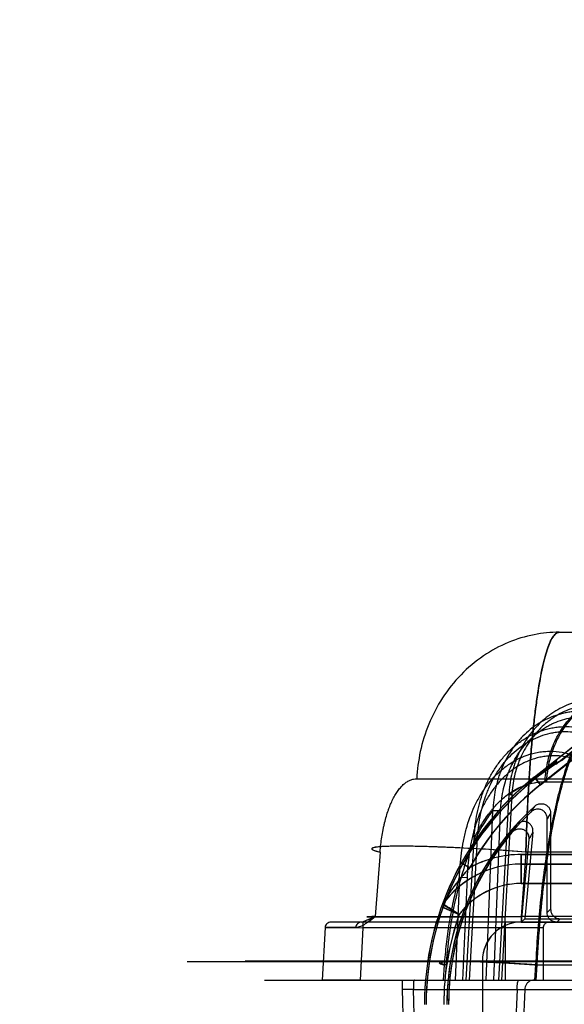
# Model space of a CAD drawing. Header units: millimetres. Extents: x 0 to 297, y 0 to 210.
# Tile 188 of 256: x 55.306 to 55.56, y 161.194 to 161.653. Entities that reach past the tile are written whole.
import ezdxf

# ---------------------------------------------------------------- set-up
doc = ezdxf.new("R2010")
doc.units = ezdxf.units.MM
doc.header["$LTSCALE"] = 16.335
doc.layers.get('0').update_dxf_attribs({"linetype": 'CONTINUOUS'})
for name, color, linetype in [('AXES_REF', 7, 'CONTINUOUS'), ('INTFCLR_1', 7, 'CONTINUOUS'), ('INTFCLR_144815', 7, 'CONTINUOUS'), ('INTFCLR_72935', 7, 'CONTINUOUS')]:
    doc.layers.add(name, color=color, linetype=linetype)

msp = doc.modelspace()

# ---------------------------------------------------------------- linework, layer by layer
at = {"color": 7, "linetype": 'Continuous'}
for radius in [8.7262453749, 8.7255, 8.6696226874]:
    msp.add_circle((57.5376079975, 154.4105885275), radius, dxfattribs=at)
msp.add_arc((57.5376079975, 154.4105885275), 8.64, 278.2771290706, 261.7228709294, dxfattribs=at)
at = {"layer": 'AXES_REF', "color": 9, "linetype": 'Continuous'}
msp.add_circle((57.5376079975, 154.4105885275), 7.9600610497, dxfattribs=at)
at = {"layer": 'INTFCLR_1', "color": 9, "linetype": 'Continuous'}
for p, q in [((55.6473593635, 161.3803803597), (55.545704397, 161.3001264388)), ((55.5484927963, 161.2965944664), (55.6406468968, 161.3693477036)), ((55.545704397, 161.3001264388), (55.5484927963, 161.2965944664)), ((55.5393563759, 161.2505885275), (55.5393563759, 161.2640885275)), ((55.5393563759, 161.2640885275), (55.6224201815, 161.2640885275)), ((55.5115909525, 161.2601695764), (55.5155164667, 161.2579694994)), ((55.6327173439, 161.2595885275), (55.5393563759, 161.2595885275)), ((55.5393563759, 161.2505885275), (55.6327173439, 161.2505885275))]:
    msp.add_line(p, q, dxfattribs=at)
at = {"layer": 'INTFCLR_1', "color": 6, "linetype": 'Continuous'}
for p, q in [((55.5581690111, 161.3079450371), (55.6481139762, 161.3789542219)), ((55.5448907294, 161.2745114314), (55.5410994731, 161.2341754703)), ((55.5429808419, 161.2711499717), (55.5393563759, 161.2325885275)), ((55.5410994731, 161.2341754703), (55.5393563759, 161.2325885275)), ((55.539356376, 161.2325885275), (55.6204798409, 161.2325885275)), ((55.5410994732, 161.2341754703), (55.6204798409, 161.2341754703)), ((55.5213563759, 161.2145885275), (55.5213563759, 161.1830885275))]:
    msp.add_line(p, q, dxfattribs=at)
for centre, radius, start, end in [((55.6293563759, 161.1941672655), 0.134212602, 122.0329894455, 179.9999999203), ((55.6293563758, 161.1941672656), 0.1304999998, 128.2901631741, 150.7312980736), ((55.6293563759, 161.1941672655), 0.124537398, 137.8164171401, 179.9999999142), ((55.6293563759, 161.1941672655), 0.12375, 139.6328292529, 180.0000000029), ((55.5393563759, 161.2145885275), 0.018, 90.0000001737, 180.0000001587)]:
    msp.add_arc(centre, radius, start, end, dxfattribs=at)
at = {"layer": 'INTFCLR_1', "color": 9, "linetype": 'Continuous'}
for centre, radius, start, end in [((55.6293563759, 161.1941672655), 0.135, 128.2901631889, 179.9999999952), ((55.6943508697, 161.1848120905), 0.1827065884, 149.4080691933, 150.6666944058), ((55.69934873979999, 161.1845294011), 0.1787569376, 149.7763642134, 151.0155784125), ((55.5393563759, 161.2145885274), 0.0495, 89.9999999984, 118.7908895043), ((55.5393563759, 161.2145885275), 0.045, 89.99999998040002, 144.0578067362), ((55.5393563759, 161.2145885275), 0.036, 90.00000009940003, 143.0620214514), ((55.50656718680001, 161.2383607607), 0.0045, 144.057806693, 160.2055077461), ((55.2618229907, 160.8461217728), 0.4626661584, 57.4752100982, 58.5931336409), ((57.26378945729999, 165.1966552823), 4.3311386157, 246.0025547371, 246.121948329), ((55.6293563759, 161.1941672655), 0.126, 160.5020242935, 180.0000000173)]:
    msp.add_arc(centre, radius, start, end, dxfattribs=at)
at = {"layer": 'INTFCLR_1', "color": 6, "linetype": 'Continuous'}
msp.add_ellipse((55.6016150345, 161.229306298), major_axis=(-0.0559106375, 0.0708201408), ratio=0.8682237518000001, start_param=-0.1878270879, end_param=-5e-10, dxfattribs=at)
for points, knots in [([(55.54489073, 161.2745114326), (55.54494057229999, 161.2750417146), (55.5448724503, 161.2761001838), (55.5442718, 161.2775273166), (55.5432660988, 161.2786253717), (55.5419722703, 161.2793038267), (55.54050615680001, 161.2795094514), (55.5387332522, 161.2791624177), (55.5376109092, 161.2783870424), (55.5370745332, 161.2777951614)], [0, 0, 0, 0, 0.1412502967, 0.2754033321, 0.4031289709, 0.5283375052, 0.6553047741, 0.7881685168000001, 1, 1, 1, 1]), ([(55.53507007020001, 161.2743180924), (55.5354290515, 161.2747403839), (55.5362928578, 161.2754833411), (55.5378478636, 161.2760935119), (55.5394527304, 161.2761198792), (55.5409503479, 161.2755845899), (55.5421232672, 161.2745423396), (55.5429212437, 161.2730045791), (55.5430433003, 161.2718144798), (55.5429808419, 161.2711499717)], [0, 0, 0, 0, 0.1447218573, 0.291633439, 0.4273440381, 0.5548339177, 0.6984010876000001, 0.8257248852, 1, 1, 1, 1])]:
    msp.add_open_spline(points, degree=3, knots=knots, dxfattribs=at)
at = {"layer": 'INTFCLR_1', "color": 9, "linetype": 'Continuous'}
msp.add_open_spline([(55.515516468, 161.2579695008), (55.5148792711, 161.2573072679), (55.5136140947, 161.2559524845), (55.5117648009, 161.2538433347), (55.5099563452, 161.251636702), (55.5082096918, 161.2493448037), (55.5065531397, 161.2469952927), (55.505265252, 161.2450122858), (55.5040534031, 161.243022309), (55.5033674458, 161.2418183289), (55.5029239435, 161.2410021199)], degree=3, knots=[0, 0, 0, 0, 0.1300951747, 0.2623599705, 0.3970211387, 0.5338913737, 0.6701900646, 0.8038829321, 0.8685247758, 1, 1, 1, 1], dxfattribs=at)
at = {"layer": 'INTFCLR_144815', "color": 9, "linetype": 'Continuous'}
for p, q in [((55.5571931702, 161.3675885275), (55.8432279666, 161.3675885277)), ((55.4907648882, 161.2993567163), (56.7643059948, 161.2993567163)), ((55.5504987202, 161.2979436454), (56.6860337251, 161.2979436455)), ((55.53368257, 161.2919136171), (55.5289183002, 161.2055885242)), ((55.5350338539, 161.2918194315), (55.5302772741, 161.2055885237)), ((55.5350338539, 161.2918194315), (55.53350740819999, 161.291921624)), ((55.5230404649, 161.2055885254), (55.5262769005, 161.2846561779)), ((55.5262769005, 161.2846561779), (55.5298514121, 161.2845619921)), ((55.52661664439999, 161.2055885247), (55.5298514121, 161.2845619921)), ((55.51383879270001, 161.2055885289), (55.5174963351, 161.2715994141)), ((55.5153827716, 161.205588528), (55.5190334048, 161.2715052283)), ((55.5172353, 161.2716092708), (55.5190334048, 161.2715052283)), ((55.4736829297, 161.2652408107), (55.4713933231, 161.2351471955)), ((55.5416180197, 161.2652408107), (55.5394059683, 161.235147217)), ((55.5860115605, 161.2652408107), (55.5416180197, 161.2652408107)), ((55.5106960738, 161.2534520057), (55.5086469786, 161.2055885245)), ((55.5106960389, 161.2534519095), (55.51419076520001, 161.2533578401)), ((55.51419076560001, 161.2533578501), (55.51214454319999, 161.2055885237)), ((55.6485866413, 161.2325885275), (55.450358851, 161.2325885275)), ((55.4656808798, 161.2325885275), (55.4656808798, 161.2298885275)), ((55.53940596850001, 161.2351472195), (55.46878344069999, 161.235121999)), ((55.5320063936, 161.2325885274), (55.5320063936, 161.2055885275)), ((55.53940596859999, 161.2351472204), (55.53940596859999, 161.2325885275)), ((55.5871075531, 161.2351472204), (55.53940596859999, 161.2351472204)), ((55.44807295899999, 161.2300298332), (55.4467607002, 161.2055885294)), ((55.46235278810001, 161.2300298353), (55.448072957, 161.2300298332)), ((55.44807295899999, 161.2300298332), (55.4656808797, 161.2298885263)), ((55.4656808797, 161.2298885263), (55.4643776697, 161.2055885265)), ((55.55000639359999, 161.2298885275), (55.4656808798, 161.2298885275)), ((55.5497105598, 161.2298885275), (55.5497105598, 161.2055885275)), ((55.3837621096, 161.2142743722), (55.8519988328, 161.2142743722)), ((55.4107600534, 161.2145099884), (55.8628905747, 161.2145099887)), ((55.5031703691, 161.2055885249), (55.50370277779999, 161.212653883)), ((55.5044278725, 161.2126538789), (55.50389583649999, 161.2055885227)), ((55.5461419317, 161.2126538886), (55.5456211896, 161.2055885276)), ((55.5461420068, 161.2126538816), (55.5879058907, 161.2126538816)), ((55.5463558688, 161.2055885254), (55.5468762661, 161.2126538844)), ((55.4197597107, 161.2055885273), (56.8759939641, 161.2055885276)), ((55.4840349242, 161.2055885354), (55.48394289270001, 161.2012455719)), ((55.4892212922, 161.2012455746), (55.4839428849, 161.2012455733)), ((55.4839428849, 161.2012455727), (55.48457331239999, 161.1785885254)), ((55.4892212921, 161.2012455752), (55.6739070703, 161.2012455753)), ((55.4898526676, 161.1785885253), (55.4892212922, 161.2012455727)), ((55.5375206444, 161.2012455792), (55.5365990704, 161.1785885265)), ((55.5375206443, 161.2012455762), (55.541083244, 161.2012455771))]:
    msp.add_line(p, q, dxfattribs=at)
at = {"layer": 'INTFCLR_144815', "color": 7, "linetype": 'Continuous'}
for p, q in [((55.4674090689, 161.2334536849), (55.471392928, 161.2351472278)), ((55.4690374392, 161.2333289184), (55.4713929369, 161.2351472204)), ((55.44807295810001, 161.2300298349), (55.4656808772, 161.229888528)), ((55.4565945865, 161.2055885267), (55.4467607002, 161.2055885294)), ((55.4643776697, 161.2055885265), (55.4565945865, 161.2055885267))]:
    msp.add_line(p, q, dxfattribs=at)
at = {"layer": 'INTFCLR_144815', "color": 6, "linetype": 'Continuous'}
msp.add_line((55.5410832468, 161.201245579), (55.54016267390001, 161.1785885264), dxfattribs=at)
at = {"layer": 'INTFCLR_144815', "color": 9, "linetype": 'Continuous'}
for points, knots in [([(55.5571931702, 161.3675885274), (55.5532547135, 161.3675885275), (55.54511424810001, 161.3668023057), (55.533062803, 161.3631582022), (55.52145350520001, 161.356867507), (55.5110254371, 161.348082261), (55.50241857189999, 161.3372574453), (55.4960616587, 161.3250705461), (55.49210874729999, 161.3122958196), (55.4909706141, 161.3036056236), (55.4907648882, 161.2993567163)], [0, 0, 0, 0, 0.1126275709, 0.232195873, 0.3577199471, 0.4875755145, 0.6194790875, 0.750682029, 0.8783521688, 1, 1, 1, 1]), ([(55.5416180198, 161.2652408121), (55.54166206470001, 161.2670322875), (55.54173568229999, 161.2697152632), (55.5418492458, 161.2732857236), (55.542031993, 161.2785398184), (55.5423564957, 161.2862551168), (55.5429022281, 161.2963127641), (55.543398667, 161.3036826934), (55.5437660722, 161.3084813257), (55.5440143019, 161.3115699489), (55.5444594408, 161.3167399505), (55.54514983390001, 161.323778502), (55.5460763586, 161.3317258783), (55.5468584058, 161.3373713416), (55.5474127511, 161.3409237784), (55.54776950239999, 161.3431086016), (55.5483838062, 161.3466261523), (55.5492979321, 161.3512158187), (55.5504854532, 161.3560917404), (55.5514742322, 161.3593402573), (55.5521704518, 161.3612319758), (55.5525901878, 161.3622921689), (55.5532769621, 161.3638457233), (55.5542785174, 161.3656308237), (55.5556050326, 161.3671471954), (55.5567130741, 161.3675885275), (55.5571931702, 161.3675885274)], [0, 0, 0, 0, 0.0510542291, 0.0764656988, 0.1017730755, 0.2008328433, 0.2964614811, 0.3887282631, 0.411268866, 0.4335735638, 0.477006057, 0.5591051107, 0.63505216, 0.7049456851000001, 0.7214605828, 0.7374846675, 0.7680145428, 0.8231897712, 0.8707761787, 0.9109480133, 0.9198311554, 0.9281998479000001, 0.9434305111, 0.968202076, 0.9863221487, 1, 1, 1, 1]), ([(55.5571931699, 161.3675885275), (55.5567122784, 161.3675885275), (55.5555978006, 161.3671439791), (55.55457670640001, 161.3659695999), (55.5537498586, 161.3646923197), (55.5528170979, 161.3629026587), (55.5517065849, 161.360099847), (55.5507311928, 161.3568983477), (55.5500665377, 161.3543427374), (55.5496725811, 161.3527035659), (55.5490437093, 161.3499446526), (55.5481480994, 161.3454348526), (55.54707315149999, 161.3389244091), (55.5463464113, 161.3336733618), (55.5458783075, 161.3299305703), (55.54555796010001, 161.3272545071), (55.54500965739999, 161.3223581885), (55.54429626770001, 161.3150631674), (55.543680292, 161.307524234), (55.54329073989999, 161.3020373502), (55.5430768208, 161.2987863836), (55.5427641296, 161.2937767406), (55.5423508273, 161.286135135), (55.5419165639, 161.2757773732), (55.5417050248, 161.2687825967), (55.5416180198, 161.2652408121)], [0, 0, 0, 0, 0.013700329, 0.0319896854, 0.0436476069, 0.0570671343, 0.0893925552, 0.1293707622, 0.1523525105, 0.1646162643, 0.1773984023, 0.2329669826, 0.2955698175, 0.3653665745, 0.3839757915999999, 0.4030306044, 0.4421500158, 0.5243389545, 0.6118418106, 0.6576374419, 0.6810495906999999, 0.7046601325, 0.8006369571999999, 0.8990660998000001, 1, 1, 1, 1]), ([(55.55049872, 161.2979436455), (55.55062160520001, 161.3005975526), (55.5512997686, 161.3060181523), (55.553656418, 161.3139928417), (55.5574470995, 161.3216034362), (55.56258278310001, 161.3283694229), (55.5688128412, 161.3338675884), (55.5757546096, 161.3378095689), (55.5818642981, 161.3397436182), (55.5861148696, 161.3403853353), (55.5884676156, 161.3405599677), (55.589627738, 161.3405885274), (55.59020280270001, 161.3405885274)], [0, 0, 0, 0, 0.1241681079, 0.2540877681, 0.3868697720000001, 0.5193465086, 0.6486219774, 0.7725260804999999, 0.8897785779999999, 0.9457892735, 0.9731232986, 1, 1, 1, 1]), ([(55.5908668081, 161.3405885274), (55.588510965, 161.3405885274), (55.5836319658, 161.3400951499), (55.5764152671, 161.3378097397), (55.5694691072, 161.3338677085), (55.56323740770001, 161.3283697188), (55.55809963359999, 161.3216033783), (55.5543078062, 161.3139940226), (55.5523223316, 161.3072761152), (55.5515414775, 161.3025472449), (55.5512984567, 161.3002241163), (55.5512000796, 161.2989167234), (55.55116374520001, 161.2982672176), (55.5511487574, 161.2979436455)], [0, 0, 0, 0, 0.1100914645, 0.2273674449, 0.3512897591, 0.4805754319, 0.6130534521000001, 0.7458289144, 0.8757367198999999, 0.9387342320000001, 0.9696026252, 0.9848628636, 1, 1, 1, 1]), ([(55.5793146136, 161.3362812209), (55.5764913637, 161.336608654), (55.5721687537, 161.336600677), (55.56724572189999, 161.3357196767), (55.56447192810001, 161.3349725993), (55.5603628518, 161.333608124), (55.5564332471, 161.3316482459), (55.5528271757, 161.3291928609), (55.5504792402, 161.3274036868), (55.5477152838, 161.3249290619), (55.5452081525, 161.3221714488), (55.5433572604, 161.3198042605), (55.5407361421, 161.3160873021), (55.5385634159, 161.3120368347), (55.5368737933, 161.3077839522), (55.53586569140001, 161.304864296), (55.5344462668, 161.2996342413), (55.5338292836, 161.2950049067), (55.53368257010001, 161.291913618)], [0, 0, 0, 0, 0.1195687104, 0.1796928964, 0.2100658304, 0.2403376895, 0.3618120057, 0.3928294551, 0.4238606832, 0.485935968, 0.5486059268, 0.5803730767, 0.612299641, 0.7399176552, 0.772238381, 0.8048151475, 0.8698047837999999, 1, 1, 1, 1]), ([(55.57821658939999, 161.3337144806), (55.575560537, 161.3340220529), (55.5714925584, 161.3340124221), (55.5668594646, 161.3331803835), (55.5642471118, 161.3324751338), (55.5603736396, 161.3311873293), (55.55666861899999, 161.3293380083), (55.5532660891, 161.327023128), (55.55104843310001, 161.3253353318), (55.5484365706, 161.3230002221), (55.5460639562, 161.3203994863), (55.5443110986, 161.3181659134), (55.5418249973, 161.314657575), (55.5397587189, 161.3108345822), (55.5381440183, 161.306819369), (55.5371774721, 161.3040617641), (55.5358081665, 161.2991199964), (55.5351956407, 161.2947438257), (55.5350338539, 161.2918194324)], [0, 0, 0, 0, 0.1191395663, 0.1791054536, 0.2094124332, 0.2396275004, 0.3609596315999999, 0.3919631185, 0.4229886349, 0.4850747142, 0.5477804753, 0.5795754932, 0.6115362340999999, 0.7393483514, 0.7717279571, 0.8043681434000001, 0.8694952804, 1, 1, 1, 1]), ([(55.5733783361, 161.330132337), (55.5704222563, 161.330676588), (55.56661097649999, 161.3308913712), (55.5621228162, 161.3304249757), (55.5591616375, 161.3299275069), (55.555528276, 161.3289585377), (55.5520310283, 161.3275450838), (55.5493335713, 161.3261599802), (55.54539458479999, 161.3238286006), (55.5417884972, 161.3209051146), (55.5386319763, 161.3175407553), (55.5366155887, 161.3151469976), (55.5334084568, 161.3106653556), (55.5308898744, 161.3057023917), (55.5292392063, 161.3012358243), (55.5282647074, 161.2981737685), (55.52691888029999, 161.2927015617), (55.52637852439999, 161.2878769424), (55.5262768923, 161.2846561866)], [0, 0, 0, 0, 0.1211895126, 0.151636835, 0.1819146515, 0.2421699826, 0.3028393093, 0.3336065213, 0.3643565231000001, 0.4873455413, 0.5186998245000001, 0.5503572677, 0.6134640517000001, 0.7405722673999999, 0.7730161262, 0.8054479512, 0.8700775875, 1, 1, 1, 1]), ([(55.5298514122, 161.2845619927), (55.52997719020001, 161.2876274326), (55.5305270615, 161.2922140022), (55.5318376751, 161.2974133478), (55.532778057, 161.3003194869), (55.5343630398, 161.3045536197), (55.5367652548, 161.3092553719), (55.539811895, 161.3135024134), (55.54172397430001, 161.315768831), (55.5447115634, 161.3189507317), (55.5481192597, 161.3217175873), (55.5518403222, 161.3239243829), (55.5543842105, 161.3252346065), (55.5576803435, 161.3265714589), (55.5611036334, 161.3274888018), (55.5638919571, 161.3279603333), (55.5681128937, 161.3284029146), (55.5716974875, 161.3282019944), (55.57447635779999, 161.3276885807)], [0, 0, 0, 0, 0.1307039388, 0.1956436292, 0.228211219, 0.2607779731, 0.3882428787, 0.4514455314, 0.4831291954, 0.5144954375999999, 0.6373872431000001, 0.6680726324, 0.6987582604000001, 0.7592205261, 0.8192108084, 0.8493332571, 0.8796108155, 1, 1, 1, 1]), ([(55.5468763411, 161.2126538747), (55.5469579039, 161.2143140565), (55.54713492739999, 161.2176273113), (55.5475428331, 161.2241947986), (55.5483841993, 161.2353791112), (55.5496617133, 161.2479175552), (55.5510858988, 161.25865517), (55.5518655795, 161.2638700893), (55.55232917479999, 161.2667972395), (55.5534636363, 161.2736957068), (55.5555697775, 161.2847282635), (55.5584180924, 161.296043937), (55.5605358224, 161.3029960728), (55.561911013, 161.3071973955), (55.5643113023, 161.3137936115), (55.5679578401, 161.3219404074), (55.57154439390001, 161.327733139), (55.5733783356, 161.3301323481)], [0, 0, 0, 0, 0.0409634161, 0.0817682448, 0.1621610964, 0.3173623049, 0.3922819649, 0.429081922, 0.4473061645, 0.4653182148, 0.6013741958, 0.7239826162, 0.7526347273, 0.7804673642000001, 0.8329182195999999, 0.9255775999, 1, 1, 1, 1]), ([(55.5174963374, 161.2715994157), (55.5176491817, 161.2750754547), (55.5183958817, 161.2820161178), (55.520373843, 161.2896356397), (55.52221510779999, 161.2945315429), (55.5235856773, 161.2977368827), (55.5255585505, 161.3016042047), (55.5278930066, 161.3052588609), (55.5299785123, 161.3080237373), (55.5321949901, 161.3106576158), (55.5352064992, 161.3136906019), (55.5385360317, 161.3163415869), (55.5413719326, 161.3182025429), (55.544315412, 161.3198761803), (55.5481667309, 161.3215934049), (55.55220089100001, 161.3227721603), (55.5554966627, 161.3233692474), (55.55883482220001, 161.3237323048), (55.5630490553, 161.3237338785), (55.5663831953, 161.3232474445), (55.5680245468, 161.3228860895)], [0, 0, 0, 0, 0.1270359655, 0.2540180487, 0.2860764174, 0.3179689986, 0.3812600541, 0.4443491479, 0.4760170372, 0.5076518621, 0.569982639, 0.6317207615, 0.6626474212, 0.6937541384, 0.7552738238, 0.8161324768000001, 0.8466883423, 0.8774741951, 0.9386376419, 1, 1, 1, 1]), ([(55.5190334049, 161.2715052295), (55.51921981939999, 161.2748549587), (55.51999433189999, 161.2815254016), (55.5219335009, 161.288842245), (55.5237150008, 161.2935329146), (55.5250342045, 161.2965956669), (55.5269239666, 161.300287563), (55.5291529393, 161.3037753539), (55.531139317, 161.3064122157), (55.5332453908, 161.3089212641), (55.5361024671, 161.3118084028), (55.5392568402, 161.3143341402), (55.5419406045, 161.3161067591), (55.5447220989, 161.3176985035), (55.54835667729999, 161.3193343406), (55.5521634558, 161.3204579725), (55.5552703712, 161.3210296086), (55.5584132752, 161.321378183), (55.5623784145, 161.3213866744), (55.5655145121, 161.3209283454), (55.567057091, 161.3205872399)], [0, 0, 0, 0, 0.128678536, 0.2567629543, 0.2890226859, 0.3210857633, 0.3846329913, 0.4478671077, 0.4795655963, 0.5112040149, 0.5734604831, 0.6350153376, 0.6658081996, 0.6967504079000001, 0.7578619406, 0.8182111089, 0.8484726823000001, 0.8789389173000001, 0.9394047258, 1, 1, 1, 1]), ([(55.5106960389, 161.2534519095), (55.51081584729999, 161.2572307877), (55.5112448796, 161.2629040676), (55.5123149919, 161.2694492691), (55.5131169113, 161.2731645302), (55.5145136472, 161.2786649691), (55.51675200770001, 161.2849280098), (55.5198322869, 161.2907851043), (55.5218498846, 161.2939814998), (55.5240302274, 161.2970477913), (55.5264644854, 161.2999143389), (55.5291499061, 161.3025263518), (55.5319865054, 161.3049397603), (55.53505525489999, 161.3070503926), (55.5383231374, 161.3087948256), (55.54169955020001, 161.3102762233), (55.54523567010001, 161.3113504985), (55.548858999, 161.3119752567), (55.5525249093, 161.3122947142), (55.557150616, 161.3121085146), (55.56077191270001, 161.3113373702), (55.5625411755, 161.3108060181)], [0, 0, 0, 0, 0.1263176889, 0.1896567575, 0.2214533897, 0.2532710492, 0.3792700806, 0.4423517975, 0.4740328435, 0.5054936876, 0.5680123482, 0.5993182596, 0.6305764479, 0.6923759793, 0.7232559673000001, 0.7542350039, 0.8154680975, 0.8460950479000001, 0.8769616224, 0.9382797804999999, 1, 1, 1, 1]), ([(55.5635086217, 161.308748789), (55.5618481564, 161.3092534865), (55.5584449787, 161.309984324), (55.5540948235, 161.3101553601), (55.5506449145, 161.309846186), (55.5472292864, 161.3092447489), (55.54389405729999, 161.3082152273), (55.5407083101, 161.3067977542), (55.5376184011, 161.3051265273), (55.5347137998, 161.303107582), (55.5320290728, 161.3007967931), (55.5294787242, 161.2982939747), (55.527165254, 161.2955461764), (55.525088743, 161.2926067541), (55.5231609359, 161.2895361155), (55.5202051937, 161.2838937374), (55.5180428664, 161.2778599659), (55.5166774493, 161.2725506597), (55.51588385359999, 161.2689490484), (55.5148038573, 161.2625770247), (55.5143552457, 161.2570478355), (55.51419076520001, 161.2533578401)], [0, 0, 0, 0, 0.0605759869, 0.1208195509, 0.1511838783, 0.1813429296, 0.2417568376, 0.2723830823, 0.3029546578, 0.364270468, 0.395354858, 0.4265274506, 0.488916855, 0.5203769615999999, 0.5521029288, 0.6154045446, 0.7423768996, 0.7745526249, 0.8067629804, 0.8710742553, 1, 1, 1, 1]), ([(55.5625411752, 161.3108060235), (55.5614825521, 161.3080220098), (55.55995785, 161.3035477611), (55.5583634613, 161.2981481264), (55.55741839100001, 161.2946935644), (55.5559785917, 161.2891477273), (55.5544062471, 161.2821958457), (55.5528783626, 161.2742942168), (55.5517927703, 161.2680539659), (55.550818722, 161.2618480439), (55.5495630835, 161.252879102), (55.5482225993, 161.2413286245), (55.54697448, 161.2271300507), (55.5463813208, 161.2175230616), (55.5461419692, 161.2126538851)], [0, 0, 0, 0, 0.0894776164, 0.1418886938, 0.1691245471, 0.1970664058, 0.3140128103, 0.3831519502, 0.4388267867, 0.5042844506, 0.5718586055, 0.7108822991, 0.8535472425, 1, 1, 1, 1]), ([(55.4736829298, 161.2652408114), (55.4737730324, 161.2664231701), (55.4739955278, 161.2687600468), (55.47445881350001, 161.2722150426), (55.4749031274, 161.274758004), (55.4752398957, 161.2764235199), (55.47547139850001, 161.2775084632), (55.47589536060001, 161.2793445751), (55.4765676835, 161.2818676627), (55.4773443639, 161.2842938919), (55.478020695, 161.2861352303), (55.4787084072, 161.2878485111), (55.4796153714, 161.2898389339), (55.4808043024, 161.2920170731), (55.48187785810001, 161.293648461), (55.4827766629, 161.2948117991), (55.483654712, 161.2958322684), (55.4847828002, 161.296938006), (55.4860007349, 161.2978444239), (55.4869945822, 161.2984123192), (55.4879713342, 161.2988647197), (55.4892237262, 161.2992520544), (55.4902568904, 161.2993563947), (55.4907648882, 161.2993567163)], [0, 0, 0, 0, 0.08712088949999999, 0.1724187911, 0.2560556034, 0.2767237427, 0.2972609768, 0.3375601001, 0.4151643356, 0.4890306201, 0.5246350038, 0.559266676, 0.6246546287, 0.6852087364, 0.7414200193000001, 0.76791806, 0.7931714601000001, 0.8402918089, 0.8836711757, 0.9042761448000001, 0.9242977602, 0.9626769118, 1, 1, 1, 1]), ([(55.5174963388, 161.2715994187), (55.5184601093, 161.2735937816), (55.5205133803, 161.2774660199), (55.5232019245, 161.2815692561), (55.5251369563, 161.2841049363), (55.5260182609, 161.2851921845), (55.5269889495, 161.2863266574), (55.52889832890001, 161.2884227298), (55.5319821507, 161.2912901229), (55.5356474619, 161.2938022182), (55.5383056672, 161.2951741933), (55.53983141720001, 161.2958418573), (55.5421094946, 161.2967241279), (55.5456472, 161.2976704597), (55.5488847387, 161.2979436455), (55.55049872, 161.2979436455)], [0, 0, 0, 0, 0.1489683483, 0.2944108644, 0.3292432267, 0.3634630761, 0.3885221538, 0.4296476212, 0.5541283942, 0.6707652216, 0.727181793, 0.7550842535, 0.7827361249, 0.8914540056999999, 1, 1, 1, 1]), ([(55.5511487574, 161.2979436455), (55.5496064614, 161.2979428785), (55.5465229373, 161.2976953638), (55.5419979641, 161.2965401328), (55.5376621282, 161.294620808), (55.5349735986, 161.2928838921), (55.53368257, 161.2919136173)], [0, 0, 0, 0, 0.2462311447, 0.4912230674, 0.7421633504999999, 1, 1, 1, 1]), ([(55.5262768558, 161.2846562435), (55.52483535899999, 161.2828715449), (55.5226232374, 161.279723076), (55.5202911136, 161.2757052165), (55.5188234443, 161.2728908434), (55.5165972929, 161.2683014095), (55.5135843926, 161.2607956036), (55.51133491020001, 161.253375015), (55.51013167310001, 161.2487504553), (55.5096432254, 161.2468002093), (55.5088231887, 161.2433291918), (55.50732879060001, 161.2361877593), (55.50598961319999, 161.2278215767), (55.50511419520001, 161.2203512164), (55.5046930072, 161.2159707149), (55.5045112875, 161.21376102), (55.50442787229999, 161.212653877)], [0, 0, 0, 0, 0.090281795, 0.150978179, 0.1827391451, 0.2151716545, 0.3516918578, 0.5004393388, 0.5199902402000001, 0.5397442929, 0.5795570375, 0.6603392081, 0.82682356, 0.9127508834, 0.9563068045, 1, 1, 1, 1]), ([(55.5416180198, 161.2652408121), (55.5365412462, 161.2656136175), (55.5262038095, 161.2663156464), (55.5133021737, 161.2670383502), (55.5030604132, 161.2674938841), (55.4958711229, 161.2677494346), (55.48929589, 161.2679095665), (55.48351882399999, 161.2679712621), (55.4786850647, 161.2679267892), (55.4753059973, 161.2678082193), (55.47314499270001, 161.2676413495), (55.4719555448, 161.2675165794), (55.4710119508, 161.2673423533), (55.4703448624, 161.2672139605), (55.4695564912, 161.2667341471), (55.4706085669, 161.2660452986), (55.4717900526, 161.2657276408), (55.4729937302, 161.2653970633), (55.4736829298, 161.2652408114)], [0, 0, 0, 0, 0.2001520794, 0.4073868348, 0.5080600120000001, 0.6032432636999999, 0.6902388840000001, 0.7666588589, 0.830409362, 0.8802503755, 0.8996750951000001, 0.9154428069, 0.9276356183, 0.9363697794, 0.9447333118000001, 0.9535089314, 0.9722135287, 1, 1, 1, 1]), ([(55.5416180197, 161.2652408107), (55.5359872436, 161.2656542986), (55.5250413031, 161.2663913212), (55.5116430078, 161.2671221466), (55.50162252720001, 161.267549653), (55.49488494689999, 161.2677768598), (55.488806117, 161.2679165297), (55.4834703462, 161.2679684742), (55.478957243, 161.2679307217), (55.4753153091, 161.2678120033), (55.4726301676, 161.2676059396), (55.4709414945, 161.2673720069), (55.47014789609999, 161.2670995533), (55.469800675, 161.2668966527), (55.4698327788, 161.2665500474), (55.4701853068, 161.2663276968), (55.47069939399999, 161.2660724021), (55.47148191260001, 161.2658070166), (55.4724968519, 161.2655191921), (55.4732612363, 161.265336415), (55.4736829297, 161.2652408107)], [0, 0, 0, 0, 0.2218662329, 0.4311005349, 0.5272704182, 0.6159927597, 0.6960067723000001, 0.7662186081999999, 0.8256320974, 0.8734663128, 0.9090779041, 0.9321468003, 0.9390321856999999, 0.943167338, 0.9461165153, 0.9508379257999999, 0.9584446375, 0.9691545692, 0.983008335, 1, 1, 1, 1]), ([(55.50370277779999, 161.2126538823), (55.5039476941, 161.2159033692), (55.5045612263, 161.2223186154), (55.5058642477, 161.231790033), (55.5072705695, 161.2394860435), (55.50859033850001, 161.245457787), (55.5096170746, 161.2495952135), (55.5103451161, 161.2522385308), (55.5106959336, 161.2534516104)], [0, 0, 0, 0, 0.235788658, 0.4661480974, 0.691585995, 0.8016394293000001, 0.9086289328, 1, 1, 1, 1]), ([(55.4507077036, 161.2325885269), (55.4503878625, 161.2325885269), (55.4497153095, 161.2324616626), (55.4488406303, 161.231894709), (55.4482464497, 161.2310310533), (55.44808966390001, 161.2303560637), (55.44807295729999, 161.2300298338)], [0, 0, 0, 0, 0.238267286, 0.4963132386, 0.7566549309, 1, 1, 1, 1]), ([(55.4649353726, 161.232588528), (55.4646216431, 161.232588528), (55.4639599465, 161.2324608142), (55.4631022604, 161.231891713), (55.4625218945, 161.2310283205), (55.4623691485, 161.2303557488), (55.46235278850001, 161.2300298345)], [0, 0, 0, 0, 0.2360867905, 0.4931181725, 0.7544352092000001, 1, 1, 1, 1]), ([(55.471392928, 161.2351472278), (55.4706872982, 161.2351413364), (55.46963057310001, 161.2351303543), (55.4685090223, 161.2351202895), (55.4668171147, 161.2350805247), (55.4688790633, 161.2350672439), (55.4702568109, 161.23505918), (55.47284202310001, 161.2350516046), (55.4755803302, 161.2350482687), (55.478310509, 161.2350464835), (55.4816062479, 161.2350457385), (55.4862268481, 161.2350474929), (55.4905996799, 161.2350509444), (55.4937549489, 161.2350544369), (55.4960346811, 161.2350571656), (55.5002167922, 161.235062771), (55.5064513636, 161.2350724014), (55.51220251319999, 161.2350833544), (55.5161868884, 161.235091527), (55.51893574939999, 161.2350972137), (55.5238121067, 161.2351075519), (55.5308677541, 161.235125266), (55.5365408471, 161.2351394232), (55.53940596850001, 161.2351472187)], [0, 0, 0, 0, 0.0279237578, 0.0388277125, 0.0514394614, 0.06924433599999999, 0.0819776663, 0.1170287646, 0.1645904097, 0.1931085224, 0.2245699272, 0.2951622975, 0.3758634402, 0.3976372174, 0.4200189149, 0.4660761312, 0.5631292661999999, 0.6667302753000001, 0.6936577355, 0.7207970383, 0.7755068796, 0.8866226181, 1, 1, 1, 1]), ([(55.55236618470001, 161.2325885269), (55.5520891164, 161.2325885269), (55.5515301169, 161.2324986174), (55.5507777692, 161.23210789), (55.5501808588, 161.2314999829), (55.549798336, 161.2307359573), (55.5497105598, 161.2301699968), (55.5497105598, 161.2298885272)], [0, 0, 0, 0, 0.1984212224, 0.39744828, 0.5974517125, 0.7984267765, 1, 1, 1, 1]), ([(55.5461419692, 161.2126538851), (55.54537123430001, 161.212710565), (55.54381226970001, 161.2128230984), (55.5406366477, 161.2130436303), (55.5365840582, 161.2133077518), (55.5316762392, 161.2135974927), (55.5267854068, 161.2138533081), (55.5220303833, 161.2140652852), (55.5175328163, 161.21422484), (55.5134291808, 161.2143271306), (55.5097965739, 161.2143598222), (55.5068384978, 161.2143489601), (55.5041136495, 161.2142117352), (55.502764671, 161.2141660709), (55.5010653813, 161.2137552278), (55.5015116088, 161.2132806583), (55.5020079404, 161.2131216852), (55.5027701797, 161.212866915), (55.50336579, 161.2127300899), (55.50370277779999, 161.2126538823)], [0, 0, 0, 0, 0.0486125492, 0.0983187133, 0.2002375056, 0.3040715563, 0.4075742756, 0.5082928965, 0.6035104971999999, 0.6905233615, 0.7669385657, 0.8306584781, 0.8804425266, 0.9276635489, 0.9442273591, 0.9500869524, 0.9614238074, 0.9782671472, 1, 1, 1, 1]), ([(55.50442787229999, 161.212653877), (55.5040916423, 161.2127300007), (55.5034973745, 161.2128665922), (55.50273793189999, 161.2131212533), (55.50224249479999, 161.213279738), (55.5018002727, 161.2137565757), (55.5035036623, 161.2141613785), (55.50485354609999, 161.2142112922), (55.50758019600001, 161.2143467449), (55.5105386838, 161.2143581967), (55.5141712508, 161.2143253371), (55.5182743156, 161.2142232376), (55.5227709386, 161.214063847), (55.527524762, 161.2138521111), (55.5324142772, 161.2135965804), (55.538880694, 161.2132150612), (55.5437024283, 161.21288713), (55.5468763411, 161.2126538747)], [0, 0, 0, 0, 0.0216891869, 0.0384882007, 0.0497822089, 0.0556104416, 0.0722442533, 0.1195311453, 0.1693476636, 0.2330897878, 0.3095170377, 0.3965332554, 0.4917474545, 0.5924582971, 0.6959512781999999, 0.7997757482, 1, 1, 1, 1]), ([(55.4897797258, 161.2055885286), (55.4896303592, 161.2055885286), (55.4893427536, 161.2050699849), (55.4891712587, 161.2036901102), (55.4891560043, 161.202275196), (55.4892212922, 161.2012455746)], [0, 0, 0, 0, 0.09977853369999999, 0.3108199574, 1, 1, 1, 1]), ([(55.5375206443, 161.2012455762), (55.5375224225, 161.201512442), (55.5375394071, 161.2023047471), (55.5376545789, 161.2036510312), (55.5378261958, 161.2047231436), (55.5381726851, 161.2055885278), (55.5383787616, 161.2055885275)], [0, 0, 0, 0, 0.1771615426, 0.5299950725, 0.8631970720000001, 1, 1, 1, 1]), ([(55.5455039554, 161.2055885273), (55.5446785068, 161.2055885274), (55.5432231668, 161.2051528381), (55.5415822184, 161.2035346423), (55.5411119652, 161.2020822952), (55.541083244, 161.2012455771)], [0, 0, 0, 0, 0.3656769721, 0.6291122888, 1, 1, 1, 1])]:
    msp.add_open_spline(points, degree=3, knots=knots, dxfattribs=at)
at = {"layer": 'INTFCLR_144815', "color": 7, "linetype": 'Continuous'}
for points, knots in [([(55.4713929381, 161.2351472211), (55.4706111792, 161.2345369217), (55.4690955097, 161.2333471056), (55.4668454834, 161.2317294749), (55.46495535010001, 161.2306529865), (55.4634516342, 161.2301357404), (55.46271093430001, 161.2300298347), (55.46235278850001, 161.2300298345)], [0, 0, 0, 0, 0.2824307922, 0.5485696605, 0.78925854, 0.8980094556, 1, 1, 1, 1]), ([(55.4649353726, 161.232588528), (55.465285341, 161.2325885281), (55.46612066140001, 161.232879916), (55.4674987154, 161.2334912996), (55.46929781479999, 161.2343055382), (55.4706470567, 161.234860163), (55.4713929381, 161.2351472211)], [0, 0, 0, 0, 0.1508773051, 0.370722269, 0.655445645, 1, 1, 1, 1]), ([(55.4649355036, 161.2325885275), (55.46528105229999, 161.2325885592), (55.4661330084, 161.2328842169), (55.4669248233, 161.233236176), (55.4674090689, 161.2334536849)], [0, 0, 0, 0, 0.3942815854, 1, 1, 1, 1])]:
    msp.add_open_spline(points, degree=3, knots=knots, dxfattribs=at)
at = {"layer": 'INTFCLR_72935', "color": 9, "linetype": 'Continuous'}
for p, q in [((55.5455251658, 161.3001257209), (55.6475354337, 161.3809408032)), ((55.6407864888, 161.3698531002), (55.5483195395, 161.2965984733)), ((55.5455251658, 161.3001257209), (55.5483195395, 161.2965984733)), ((55.539356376, 161.2640885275), (55.5393563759, 161.2505885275)), ((55.6224201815, 161.2640885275), (55.5393563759, 161.2640885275)), ((55.515402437, 161.2579066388), (55.5114729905, 161.2600996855)), ((55.5393563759, 161.2595885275), (55.63353325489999, 161.2595885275)), ((55.6170636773, 161.2505885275), (55.5393563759, 161.2505885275)), ((55.510487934, 161.236096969), (55.5028122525, 161.2408473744)), ((55.5022290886, 161.2397357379), (55.510487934, 161.236096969)), ((55.5515639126, 161.2370201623), (55.5531508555, 161.2386071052)), ((55.5575824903, 161.2341754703), (55.5559955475, 161.2325885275))]:
    msp.add_line(p, q, dxfattribs=at)
at = {"layer": 'INTFCLR_72935', "color": 6, "linetype": 'Continuous'}
for p, q in [((55.6497816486, 161.3806957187), (55.5555083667, 161.3060100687)), ((55.5553133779, 161.3068756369), (55.546014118, 161.2995085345)), ((55.55580624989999, 161.3082706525), (55.5553133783, 161.3068756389)), ((55.5555083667, 161.3060100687), (55.5553133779, 161.3068756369)), ((55.55580625, 161.3082706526), (55.5555083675, 161.3060100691)), ((55.5531508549, 161.2832965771), (55.5531508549, 161.238607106)), ((55.5515639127, 161.2370201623), (55.5515639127, 161.2807488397)), ((55.6346839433, 161.2325885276), (55.5393563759, 161.2325885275)), ((55.55758249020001, 161.2341754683), (55.6221513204, 161.2341754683)), ((55.5213563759, 161.2145885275), (55.5213563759, 161.1830885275))]:
    msp.add_line(p, q, dxfattribs=at)
at = {"layer": 'INTFCLR_72935', "color": 9, "linetype": 'Continuous'}
for centre, radius, start, end in [((55.629356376, 161.1943082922), 0.1350000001, 128.3871445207, 180.0000000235), ((55.629356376, 161.1943082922), 0.1305000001, 128.3871445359, 150.8338633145), ((55.6988693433, 161.1874184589), 0.1824793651, 147.1110039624, 148.0875275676), ((55.7035872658, 161.1878241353), 0.1781743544, 147.5992961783, 148.5645228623), ((55.5393563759, 161.2145885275), 0.0495, 90.00000001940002, 118.94160473), ((55.5393563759, 161.2145885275), 0.045, 90.00000001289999, 144.300795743), ((55.5393563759, 161.2145885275), 0.036, 90.00000001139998, 143.312035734), ((55.5064666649, 161.2382214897), 0.0045, 144.3007957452, 160.3362464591), ((55.629356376, 161.1943082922), 0.126, 160.6306711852, 180.000000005)]:
    msp.add_arc(centre, radius, start, end, dxfattribs=at)
at = {"layer": 'INTFCLR_72935', "color": 6, "linetype": 'Continuous'}
for centre, radius, start, end in [((55.6293563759, 161.1943082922), 0.134212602, 128.3871439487, 179.9999995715), ((55.6293563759, 161.1943082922), 0.124537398, 132.2403996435, 179.9999995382), ((55.6293563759, 161.1943082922), 0.12375, 133.6290549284, 179.9999999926), ((55.5393563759, 161.2145885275), 0.018, 90.00000006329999, 180.0000000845)]:
    msp.add_arc(centre, radius, start, end, dxfattribs=at)
at = {"layer": 'INTFCLR_72935', "color": 7, "linetype": 'Continuous'}
msp.add_arc((55.56636064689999, 161.2065143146), 0.0722301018, 145.667659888, 151.6191391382, dxfattribs=at)
at = {"layer": 'INTFCLR_72935', "color": 6, "linetype": 'Continuous'}
for points, knots in [([(55.5456370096, 161.2865071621), (55.5460232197, 161.2868578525), (55.5468979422, 161.2874367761), (55.5483934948, 161.2878120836), (55.549886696, 161.2876988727), (55.5512296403, 161.2871040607), (55.55229942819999, 161.2861044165), (55.55299285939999, 161.2847896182), (55.5531508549, 161.2837968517), (55.5531508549, 161.2832965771)], [0, 0, 0, 0, 0.1510914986, 0.2974275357, 0.4388644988, 0.5769580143, 0.7147570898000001, 0.8551058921, 1, 1, 1, 1]), ([(55.5515639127, 161.2807488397), (55.5515639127, 161.2813018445), (55.5513739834, 161.2823867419), (55.5505551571, 161.2837762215), (55.5493382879, 161.2847598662), (55.5477774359, 161.2852786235), (55.5458281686, 161.2851633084), (55.5445488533, 161.2844325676), (55.5439705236, 161.2838812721)], [0, 0, 0, 0, 0.158736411, 0.3082751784, 0.4536377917, 0.5982551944, 0.7706538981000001, 1, 1, 1, 1]), ([(55.5559955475, 161.2325885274), (55.55547632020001, 161.2325885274), (55.5544341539, 161.2327676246), (55.5530710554, 161.2335563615), (55.55190373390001, 161.234952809), (55.5515639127, 161.2362561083), (55.5515639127, 161.2370201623)], [0, 0, 0, 0, 0.2250804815, 0.4476643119, 0.668789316, 1, 1, 1, 1]), ([(55.5531508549, 161.238607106), (55.5531508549, 161.2380878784), (55.5533299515, 161.2370457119), (55.5541186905, 161.2356826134), (55.5555151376, 161.2345152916), (55.5568184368, 161.2341754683), (55.55758249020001, 161.2341754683)], [0, 0, 0, 0, 0.225080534, 0.4476642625, 0.66878964, 1, 1, 1, 1])]:
    msp.add_open_spline(points, degree=3, knots=knots, dxfattribs=at)
at = {"layer": 'INTFCLR_72935', "color": 7, "linetype": 'Continuous'}
for points, knots in [([(55.5154024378, 161.2579066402), (55.5147618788, 161.2572381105), (55.513492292, 161.2558725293), (55.51164013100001, 161.2537496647), (55.50983379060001, 161.2515339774), (55.50808856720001, 161.2492313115), (55.5064308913, 161.2468660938), (55.5051419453, 161.2448678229), (55.5039336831, 161.2428688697), (55.5032523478, 161.2416637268), (55.5028122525, 161.2408473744)], [0, 0, 0, 0, 0.1306163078, 0.2629937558, 0.3973752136, 0.5338211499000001, 0.6705059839, 0.8047375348, 0.8691886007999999, 1, 1, 1, 1]), ([(55.5154024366, 161.257906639), (55.5149236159, 161.2574099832), (55.51402077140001, 161.2564429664), (55.51275976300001, 161.2550368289), (55.5116421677, 161.2537353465), (55.5106595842, 161.2525472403), (55.50955234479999, 161.2511583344), (55.5082312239, 161.2494205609), (55.5072350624, 161.2480137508), (55.5067143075, 161.2472516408)], [0, 0, 0, 0, 0.1503716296, 0.2883257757, 0.4116611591, 0.5242640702, 0.624363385, 0.7988080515, 1, 1, 1, 1])]:
    msp.add_open_spline(points, degree=3, knots=knots, dxfattribs=at)

doc.saveas('drawing.dxf')
